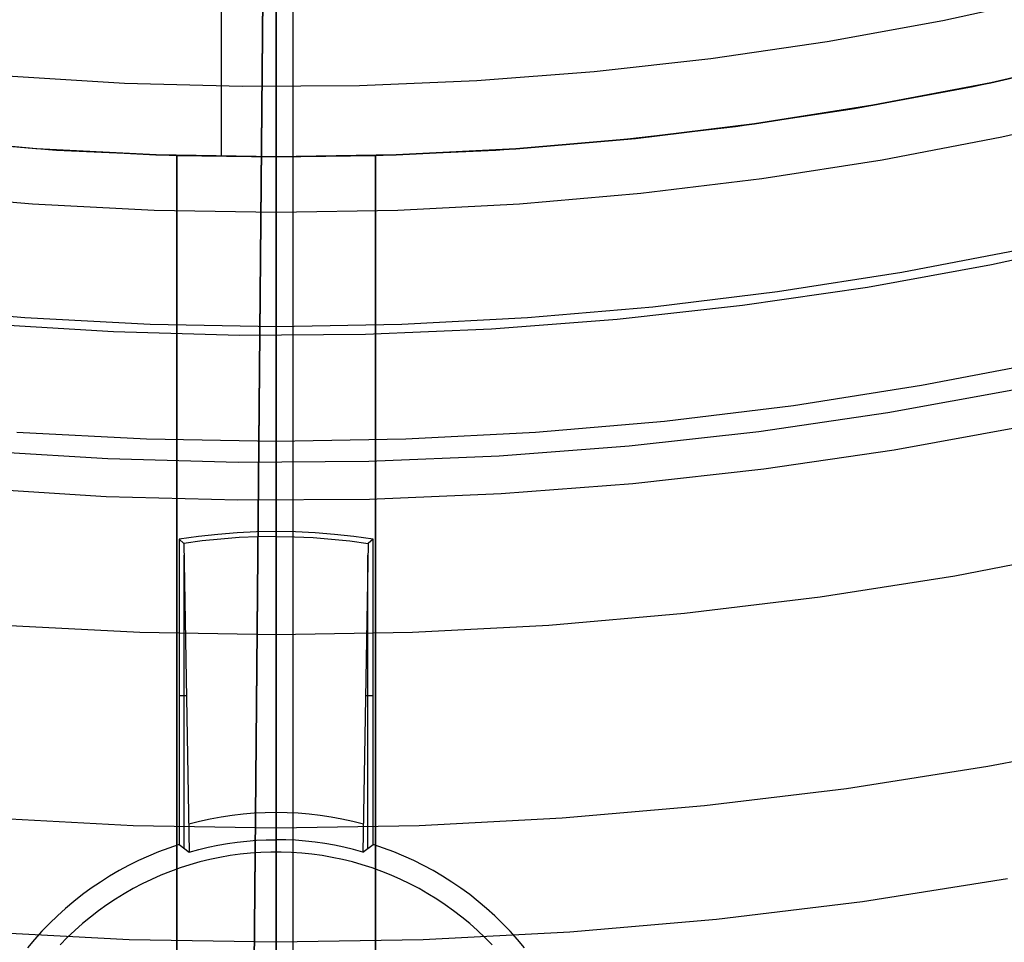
# Model space of a CAD drawing. Header units: millimetres. Extents: x 8929 to 10091, y -2708 to -1691.
# Tile 75 of 196: x 9507 to 9517, y -2101 to -2092. Entities that reach past the tile are written whole.
import ezdxf

# ---------------------------------------------------------------- set-up
doc = ezdxf.new("R2010")
doc.units = ezdxf.units.MM
for name, color, linetype in [('1', 7, 'Continuous'), ('COLOR EXT', 7, 'Continuous'), ('luz', 7, 'Continuous'), ('PLASTICO NEGRO', 7, 'Continuous')]:
    doc.layers.add(name, color=color, linetype=linetype)

msp = doc.modelspace()

# ---------------------------------------------------------------- linework, layer by layer
at = {"layer": '1', "color": 7, "true_color": 0xffffff}
for p, q in [((9510.1469, -2133.9261, 71.7042), (9510.1469, -1982.3154, 71.7042)), ((9510.1469, -2126.1207, 44.6532), (9510.1469, -2078.1204, 44.6532))]:
    msp.add_line(p, q, dxfattribs=at)
at = {"layer": '1', "color": 7, "true_color": 0xf4f4f4}
for p, q in [((9509.9636, -2077.9423, 206.5665), (9509.7416, -2102.9414, 206.5665)), ((9509.7416, -2102.9414, 208.3851), (9509.9636, -2077.9423, 208.3851))]:
    msp.add_line(p, q, dxfattribs=at)
at = {"layer": 'COLOR EXT', "color": 30, "true_color": 0xff8d00}
for p, q in [((9509.4259, -2093.1074, 29.9035), (9509.4259, -2081.4052, 29.9035)), ((9509.976, -2096.8848, 19.5035), (9509.976, -2091.1052, 19.5035)), ((9518.3521, -2092.0947, 29.9035), (9517.1741, -2092.3635, 29.9035)), ((9517.1741, -2092.3635, 25.7535), (9518.3521, -2092.0947, 25.7535)), ((9516.9954, -2092.4006, 21.6035), (9518.1797, -2092.1367, 21.6035)), ((9515.8027, -2092.6233, 21.6035), (9516.9954, -2092.4006, 21.6035)), ((9517.1741, -2092.3635, 29.9035), (9515.9876, -2092.5916, 29.9035)), ((9515.9876, -2092.5916, 25.7535), (9517.1741, -2092.3635, 25.7535)), ((9514.6029, -2092.8045, 21.6035), (9515.8027, -2092.6233, 21.6035)), ((9515.9876, -2092.5916, 29.9035), (9514.7939, -2092.7785, 29.9035)), ((9514.7939, -2092.7785, 25.7535), (9515.9876, -2092.5916, 25.7535)), ((9513.3975, -2092.9441, 21.6035), (9514.6029, -2092.8045, 21.6035)), ((9514.7939, -2092.7785, 29.9035), (9513.5944, -2092.9241, 29.9035)), ((9513.5944, -2092.9241, 25.7535), (9514.7939, -2092.7785, 25.7535)), ((9506.3505, -2092.9234, 25.7535), (9507.5566, -2093.028, 25.7535)), ((9507.5615, -2093.0283, 29.9035), (9506.3578, -2092.9242, 29.9035)), ((9513.5944, -2092.9241, 29.9035), (9512.3907, -2093.0283, 29.9035)), ((9512.3907, -2093.0283, 25.7535), (9513.5944, -2092.9241, 25.7535)), ((9506.5545, -2092.9441, 21.6035), (9507.7639, -2093.0417, 21.6035)), ((9507.5566, -2093.028, 25.7535), (9508.7656, -2093.0908, 25.7535)), ((9508.768, -2093.0908, 29.9035), (9507.5615, -2093.0283, 29.9035)), ((9512.3907, -2093.0283, 29.9035), (9511.1841, -2093.0908, 29.9035)), ((9511.1841, -2093.0908, 25.7535), (9512.3907, -2093.0283, 25.7535)), ((9512.1881, -2093.0417, 21.6035), (9513.3975, -2092.9441, 21.6035)), ((9507.7639, -2093.0417, 21.6035), (9508.976, -2093.0974, 21.6035)), ((9508.7656, -2093.0908, 25.7535), (9509.976, -2093.1117, 25.7535)), ((9509.976, -2093.1117, 29.9035), (9508.768, -2093.0908, 29.9035)), ((9508.976, -2093.0974, 25.6035), (9509.976, -2093.1117, 25.6035)), ((9508.976, -2093.0974, 21.6035), (9508.976, -2093.0974, 25.6035)), ((9508.976, -2131.1139, 21.6035), (9508.976, -2093.0974, 21.6035)), ((9508.976, -2093.0974, 25.6035), (9508.976, -2131.1139, 25.6035)), ((9508.976, -2131.1139, 23.6035), (9508.976, -2093.0974, 23.6035)), ((9511.1841, -2093.0908, 29.9035), (9509.976, -2093.1117, 29.9035)), ((9509.976, -2093.1117, 25.7535), (9511.1841, -2093.0908, 25.7535)), ((9509.976, -2093.1117, 25.6035), (9510.976, -2093.0974, 25.6035)), ((9509.976, -2093.1117, 25.6035), (9509.976, -2093.1117, 29.9035)), ((9509.976, -2131.1207, 25.6035), (9509.976, -2093.1117, 25.6035)), ((9510.976, -2093.0974, 21.6035), (9512.1881, -2093.0417, 21.6035)), ((9510.976, -2093.0974, 25.6035), (9510.976, -2093.0974, 21.6035)), ((9510.976, -2093.0974, 21.6035), (9510.976, -2131.1139, 21.6035)), ((9510.976, -2131.1139, 25.6035), (9510.976, -2093.0974, 25.6035)), ((9510.976, -2093.0974, 23.6035), (9510.976, -2131.1139, 23.6035)), ((9509.7798, -2096.8879, 19.5035), (9509.5839, -2096.8971, 19.5035)), ((9509.976, -2096.8848, 19.5035), (9509.7798, -2096.8879, 19.5035)), ((9510.1722, -2096.8879, 19.5035), (9509.976, -2096.8848, 19.5035)), ((9509.976, -2096.934, 16.6812), (9509.976, -2096.8848, 19.5035)), ((9510.3681, -2096.8971, 19.5035), (9510.1722, -2096.8879, 19.5035)), ((9509.1933, -2096.9342, 19.5035), (9508.9991, -2096.9619, 19.5035)), ((9508.9991, -2096.9619, 19.5035), (9508.9991, -2100.0362, 19.5035)), ((9508.9991, -2096.9619, 19.5035), (9509.0484, -2097.0041, 16.6812)), ((9509.2329, -2096.9789, 16.6812), (9509.0484, -2097.0041, 16.6812)), ((9509.3883, -2096.9126, 19.5035), (9509.1933, -2096.9342, 19.5035)), ((9509.4181, -2096.9593, 16.6812), (9509.2329, -2096.9789, 16.6812)), ((9509.5839, -2096.8971, 19.5035), (9509.3883, -2096.9126, 19.5035)), ((9509.6038, -2096.9453, 16.6812), (9509.4181, -2096.9593, 16.6812)), ((9509.7898, -2096.9368, 16.6812), (9509.6038, -2096.9453, 16.6812)), ((9509.976, -2096.934, 16.6812), (9509.7898, -2096.9368, 16.6812)), ((9509.976, -2099.9873, 13.6279), (9509.976, -2096.934, 16.6812)), ((9509.976, -2096.934, 16.6812), (9510.1622, -2096.9368, 16.6812)), ((9510.1622, -2096.9368, 16.6812), (9510.3482, -2096.9453, 16.6812)), ((9510.3482, -2096.9453, 16.6812), (9510.5339, -2096.9593, 16.6812)), ((9510.5637, -2096.9126, 19.5035), (9510.3681, -2096.8971, 19.5035)), ((9510.5339, -2096.9593, 16.6812), (9510.7191, -2096.9789, 16.6812)), ((9510.7587, -2096.9342, 19.5035), (9510.5637, -2096.9126, 19.5035)), ((9510.7191, -2096.9789, 16.6812), (9510.9037, -2097.0041, 16.6812)), ((9510.9529, -2096.9619, 19.5035), (9510.7587, -2096.9342, 19.5035)), ((9510.9529, -2096.9619, 19.5035), (9510.9037, -2097.0041, 16.6812)), ((9510.9529, -2100.0362, 19.5035), (9510.9529, -2096.9619, 19.5035)), ((9509.0484, -2097.0041, 16.6812), (9509.1016, -2100.1122, 13.6279)), ((9510.9037, -2097.0041, 16.6812), (9510.8504, -2100.1122, 13.6279)), ((9509.0504, -2100.074, 16.5657), (9509.0504, -2097.1206, 16.5657)), ((9510.9016, -2100.074, 16.5657), (9510.9016, -2097.1206, 16.5657)), ((9509.0748, -2098.537, 15.1649), (9508.9991, -2098.537, 19.5035)), ((9510.9529, -2098.537, 19.5035), (9510.8772, -2098.537, 15.1649)), ((9509.4227, -2099.7593, 13.9013), (9509.3134, -2099.7792, 13.9013)), ((9509.5327, -2099.743, 13.9013), (9509.4227, -2099.7593, 13.9013)), ((9509.6431, -2099.7303, 13.9013), (9509.5327, -2099.743, 13.9013)), ((9509.7539, -2099.7212, 13.9013), (9509.6431, -2099.7303, 13.9013)), ((9509.8649, -2099.7157, 13.9013), (9509.7539, -2099.7212, 13.9013)), ((9509.976, -2099.7139, 13.9013), (9509.8649, -2099.7157, 13.9013)), ((9510.0871, -2099.7157, 13.9013), (9509.976, -2099.7139, 13.9013)), ((9510.1982, -2099.7212, 13.9013), (9510.0871, -2099.7157, 13.9013)), ((9510.3089, -2099.7303, 13.9013), (9510.1982, -2099.7212, 13.9013)), ((9510.4193, -2099.743, 13.9013), (9510.3089, -2099.7303, 13.9013)), ((9510.5293, -2099.7593, 13.9013), (9510.4193, -2099.743, 13.9013)), ((9510.6386, -2099.7792, 13.9013), (9510.5293, -2099.7593, 13.9013)), ((9509.2047, -2099.8026, 13.9013), (9509.0969, -2099.8296, 13.9013)), ((9509.3134, -2099.7792, 13.9013), (9509.2047, -2099.8026, 13.9013)), ((9510.7473, -2099.8026, 13.9013), (9510.6386, -2099.7792, 13.9013)), ((9510.8551, -2099.8296, 13.9013), (9510.7473, -2099.8026, 13.9013)), ((9508.9991, -2100.0362, 19.5035), (9508.8947, -2100.0713, 19.5035)), ((9508.9991, -2100.0362, 19.5035), (9509.1016, -2100.1122, 13.6279)), ((9509.1966, -2100.0861, 13.6279), (9509.2923, -2100.0631, 13.6279)), ((9509.2923, -2100.0631, 13.6279), (9509.3887, -2100.043, 13.6279)), ((9509.3887, -2100.043, 13.6279), (9509.4857, -2100.026, 13.6279)), ((9509.4857, -2100.026, 13.6279), (9509.5832, -2100.0121, 13.6279)), ((9509.5832, -2100.0121, 13.6279), (9509.681, -2100.0013, 13.6279)), ((9509.681, -2100.0013, 13.6279), (9509.7792, -2099.9935, 13.6279)), ((9509.7792, -2099.9935, 13.6279), (9509.8776, -2099.9889, 13.6279)), ((9509.8776, -2099.9889, 13.6279), (9509.976, -2099.9873, 13.6279)), ((9510.0745, -2099.9889, 13.6279), (9509.976, -2099.9873, 13.6279)), ((9509.976, -2100.1117, 6.5035), (9509.976, -2099.9873, 13.6279)), ((9510.1728, -2099.9935, 13.6279), (9510.0745, -2099.9889, 13.6279)), ((9510.271, -2100.0013, 13.6279), (9510.1728, -2099.9935, 13.6279)), ((9510.3688, -2100.0121, 13.6279), (9510.271, -2100.0013, 13.6279)), ((9510.4663, -2100.026, 13.6279), (9510.3688, -2100.0121, 13.6279)), ((9510.5633, -2100.043, 13.6279), (9510.4663, -2100.026, 13.6279)), ((9510.6597, -2100.0631, 13.6279), (9510.5633, -2100.043, 13.6279)), ((9510.7554, -2100.0861, 13.6279), (9510.6597, -2100.0631, 13.6279)), ((9510.8504, -2100.1122, 13.6279), (9510.9529, -2100.0362, 19.5035)), ((9511.0573, -2100.0713, 19.5035), (9510.9529, -2100.0362, 19.5035)), ((9508.6898, -2100.1522, 19.5035), (9508.5896, -2100.1978, 19.5035)), ((9508.7916, -2100.11, 19.5035), (9508.6898, -2100.1522, 19.5035)), ((9508.8947, -2100.0713, 19.5035), (9508.7916, -2100.11, 19.5035)), ((9509.1016, -2100.1122, 13.6279), (9509.1966, -2100.0861, 13.6279)), ((9509.4098, -2100.1656, 6.5035), (9509.3084, -2100.1869, 6.5035)), ((9509.5118, -2100.1478, 6.5035), (9509.4098, -2100.1656, 6.5035)), ((9509.6144, -2100.1336, 6.5035), (9509.5118, -2100.1478, 6.5035)), ((9509.7174, -2100.1229, 6.5035), (9509.6144, -2100.1336, 6.5035)), ((9509.8207, -2100.1157, 6.5035), (9509.7174, -2100.1229, 6.5035)), ((9509.9242, -2100.1121, 6.5035), (9509.8207, -2100.1157, 6.5035)), ((9510.0278, -2100.1121, 6.5035), (9509.9242, -2100.1121, 6.5035)), ((9509.976, -2101.5617, 6.5035), (9509.976, -2100.1117, 6.5035)), ((9510.1313, -2100.1157, 6.5035), (9510.0278, -2100.1121, 6.5035)), ((9510.2346, -2100.1229, 6.5035), (9510.1313, -2100.1157, 6.5035)), ((9510.3376, -2100.1336, 6.5035), (9510.2346, -2100.1229, 6.5035)), ((9510.4402, -2100.1478, 6.5035), (9510.3376, -2100.1336, 6.5035)), ((9510.5422, -2100.1656, 6.5035), (9510.4402, -2100.1478, 6.5035)), ((9510.6436, -2100.1869, 6.5035), (9510.5422, -2100.1656, 6.5035)), ((9510.8504, -2100.1122, 13.6279), (9510.7554, -2100.0861, 13.6279)), ((9511.1604, -2100.11, 19.5035), (9511.0573, -2100.0713, 19.5035)), ((9511.2622, -2100.1522, 19.5035), (9511.1604, -2100.11, 19.5035)), ((9511.3624, -2100.1978, 19.5035), (9511.2622, -2100.1522, 19.5035)), ((9508.491, -2100.2468, 19.5035), (9508.3941, -2100.2991, 19.5035)), ((9508.5896, -2100.1978, 19.5035), (9508.491, -2100.2468, 19.5035)), ((9509.1082, -2100.2399, 6.5035), (9509.0096, -2100.2716, 6.5035)), ((9509.2079, -2100.2117, 6.5035), (9509.1082, -2100.2399, 6.5035)), ((9509.3084, -2100.1869, 6.5035), (9509.2079, -2100.2117, 6.5035)), ((9510.7441, -2100.2117, 6.5035), (9510.6436, -2100.1869, 6.5035)), ((9510.8438, -2100.2399, 6.5035), (9510.7441, -2100.2117, 6.5035)), ((9510.9424, -2100.2716, 6.5035), (9510.8438, -2100.2399, 6.5035)), ((9511.461, -2100.2468, 19.5035), (9511.3624, -2100.1978, 19.5035)), ((9511.5579, -2100.2991, 19.5035), (9511.461, -2100.2468, 19.5035)), ((9508.299, -2100.3548, 19.5035), (9508.2059, -2100.4136, 19.5035)), ((9508.3941, -2100.2991, 19.5035), (9508.299, -2100.3548, 19.5035)), ((9508.816, -2100.345, 6.5035), (9508.7212, -2100.3867, 6.5035)), ((9508.9122, -2100.3066, 6.5035), (9508.816, -2100.345, 6.5035)), ((9509.0096, -2100.2716, 6.5035), (9508.9122, -2100.3066, 6.5035)), ((9511.0398, -2100.3066, 6.5035), (9510.9424, -2100.2716, 6.5035)), ((9511.136, -2100.345, 6.5035), (9511.0398, -2100.3066, 6.5035)), ((9511.2308, -2100.3867, 6.5035), (9511.136, -2100.345, 6.5035)), ((9511.653, -2100.3548, 19.5035), (9511.5579, -2100.2991, 19.5035)), ((9511.7461, -2100.4136, 19.5035), (9511.653, -2100.3548, 19.5035)), ((9508.2059, -2100.4136, 19.5035), (9508.1149, -2100.4756, 19.5035)), ((9508.6279, -2100.4317, 6.5035), (9508.5362, -2100.4798, 6.5035)), ((9508.7212, -2100.3867, 6.5035), (9508.6279, -2100.4317, 6.5035)), ((9511.3241, -2100.4317, 6.5035), (9511.2308, -2100.3867, 6.5035)), ((9511.4158, -2100.4798, 6.5035), (9511.3241, -2100.4317, 6.5035)), ((9511.8371, -2100.4756, 19.5035), (9511.7461, -2100.4136, 19.5035)), ((9508.026, -2100.5406, 19.5035), (9507.9394, -2100.6086, 19.5035)), ((9508.1149, -2100.4756, 19.5035), (9508.026, -2100.5406, 19.5035)), ((9508.4462, -2100.5311, 6.5035), (9508.358, -2100.5854, 6.5035)), ((9508.5362, -2100.4798, 6.5035), (9508.4462, -2100.5311, 6.5035)), ((9511.5058, -2100.5311, 6.5035), (9511.4158, -2100.4798, 6.5035)), ((9511.594, -2100.5854, 6.5035), (9511.5058, -2100.5311, 6.5035)), ((9511.926, -2100.5406, 19.5035), (9511.8371, -2100.4756, 19.5035)), ((9512.0126, -2100.6086, 19.5035), (9511.926, -2100.5406, 19.5035)), ((9507.9394, -2100.6086, 19.5035), (9507.8552, -2100.6796, 19.5035)), ((9508.2718, -2100.6427, 6.5035), (9508.1876, -2100.703, 6.5035)), ((9508.358, -2100.5854, 6.5035), (9508.2718, -2100.6427, 6.5035)), ((9511.6802, -2100.6427, 6.5035), (9511.594, -2100.5854, 6.5035)), ((9511.7644, -2100.703, 6.5035), (9511.6802, -2100.6427, 6.5035)), ((9512.0968, -2100.6796, 19.5035), (9512.0126, -2100.6086, 19.5035)), ((9507.7734, -2100.7534, 19.5035), (9507.6942, -2100.8299, 19.5035)), ((9507.8552, -2100.6796, 19.5035), (9507.7734, -2100.7534, 19.5035)), ((9508.1876, -2100.703, 6.5035), (9508.1055, -2100.7662, 6.5035)), ((9511.8465, -2100.7662, 6.5035), (9511.7644, -2100.703, 6.5035)), ((9512.1786, -2100.7534, 19.5035), (9512.0968, -2100.6796, 19.5035)), ((9512.2578, -2100.8299, 19.5035), (9512.1786, -2100.7534, 19.5035)), ((9507.6942, -2100.8299, 19.5035), (9507.6177, -2100.9091, 19.5035)), ((9508.0257, -2100.8322, 6.5035), (9507.9482, -2100.9008, 6.5035)), ((9508.1055, -2100.7662, 6.5035), (9508.0257, -2100.8322, 6.5035)), ((9511.9263, -2100.8322, 6.5035), (9511.8465, -2100.7662, 6.5035)), ((9512.0038, -2100.9008, 6.5035), (9511.9263, -2100.8322, 6.5035)), ((9512.3343, -2100.9091, 19.5035), (9512.2578, -2100.8299, 19.5035)), ((9507.6177, -2100.9091, 19.5035), (9507.5439, -2100.9909, 19.5035)), ((9507.9482, -2100.9008, 6.5035), (9507.8731, -2100.9721, 6.5035)), ((9512.0789, -2100.9721, 6.5035), (9512.0038, -2100.9008, 6.5035)), ((9512.4081, -2100.9909, 19.5035), (9512.3343, -2100.9091, 19.5035)), ((9507.5439, -2100.9909, 19.5035), (9507.473, -2101.0751, 19.5035)), ((9507.8731, -2100.9721, 6.5035), (9507.8005, -2101.046, 6.5035)), ((9512.1515, -2101.046, 6.5035), (9512.0789, -2100.9721, 6.5035)), ((9512.4791, -2101.0751, 19.5035), (9512.4081, -2100.9909, 19.5035))]:
    msp.add_line(p, q, dxfattribs=at)
at = {"layer": 'luz', "color": 7, "true_color": 0xffffff}
for p, q in [((9509.976, -2090.7018, -15.7177), (9509.976, -2097.1324, -16.9546)), ((9509.976, -2091.7207, -21.2649), (9509.976, -2091.7652, -21.3315)), ((9509.976, -2091.7652, -21.3315), (9509.976, -2091.8119, -21.3964)), ((9509.976, -2091.8119, -21.3964), (9509.976, -2091.8608, -21.4598)), ((9509.976, -2091.8608, -21.4598), (9509.976, -2091.9118, -21.5213)), ((9509.976, -2091.9118, -21.5213), (9509.976, -2091.965, -21.5811)), ((9509.976, -2091.965, -21.5811), (9509.976, -2092.0202, -21.639)), ((9509.976, -2092.0202, -21.639), (9509.976, -2092.0774, -21.695)), ((9509.976, -2092.0774, -21.695), (9509.976, -2092.1364, -21.749)), ((9509.976, -2092.1364, -21.749), (9509.976, -2092.1973, -21.8008)), ((9509.976, -2092.1973, -21.8008), (9509.976, -2092.26, -21.8506)), ((9509.976, -2092.26, -21.8506), (9509.976, -2092.3243, -21.8982)), ((9509.976, -2092.3243, -21.8982), (9509.976, -2092.3903, -21.9435)), ((9509.976, -2092.3903, -21.9435), (9509.976, -2092.4577, -21.9865)), ((9509.976, -2092.4577, -21.9865), (9509.976, -2092.5266, -22.0271)), ((9509.976, -2092.5266, -22.0271), (9509.976, -2092.5969, -22.0653)), ((9509.976, -2092.5969, -22.0653), (9509.976, -2092.6685, -22.1011)), ((9509.976, -2092.6685, -22.1011), (9509.976, -2092.7412, -22.1344)), ((9517.2866, -2092.908, -22.328), (9518.483, -2092.6349, -22.328)), ((9509.976, -2092.7412, -22.1344), (9509.976, -2092.8151, -22.1652)), ((9509.976, -2092.8151, -22.1652), (9509.976, -2092.8899, -22.1933)), ((9509.976, -2092.8899, -22.1933), (9509.976, -2092.9657, -22.2189)), ((9516.0815, -2093.1396, -22.328), (9517.2866, -2092.908, -22.328)), ((9509.976, -2092.9657, -22.2189), (9509.976, -2093.0424, -22.2419)), ((9509.976, -2093.0424, -22.2419), (9509.976, -2093.1198, -22.2622)), ((9509.976, -2093.1198, -22.2622), (9509.976, -2093.1978, -22.2797)), ((9509.976, -2093.1978, -22.2797), (9509.976, -2093.2764, -22.2946)), ((9514.8692, -2093.3295, -22.328), (9516.0815, -2093.1396, -22.328)), ((9509.976, -2093.2764, -22.2946), (9509.976, -2093.3555, -22.3068)), ((9509.976, -2093.3555, -22.3068), (9509.976, -2093.4349, -22.3162)), ((9513.651, -2093.4774, -22.328), (9514.8692, -2093.3295, -22.328)), ((9506.301, -2093.4774, -22.328), (9507.5236, -2093.5832, -22.328)), ((9509.976, -2093.4349, -22.3162), (9509.976, -2093.5147, -22.3229)), ((9509.976, -2093.5147, -22.3229), (9509.976, -2093.5946, -22.3268)), ((9512.4284, -2093.5832, -22.328), (9513.651, -2093.4774, -22.328)), ((9507.5236, -2093.5832, -22.328), (9508.7491, -2093.6467, -22.328)), ((9509.976, -2093.5946, -22.3268), (9509.976, -2093.6746, -22.328)), ((9511.203, -2093.6467, -22.328), (9512.4284, -2093.5832, -22.328)), ((9508.7491, -2093.6467, -22.328), (9509.976, -2093.6679, -22.328)), ((9509.976, -2093.6679, -22.328), (9511.203, -2093.6467, -22.328)), ((9509.976, -2093.6746, -22.328), (9509.976, -2093.7546, -22.3264)), ((9509.976, -2093.7546, -22.3264), (9509.976, -2093.8344, -22.322)), ((9509.976, -2093.8344, -22.322), (9509.976, -2093.9141, -22.3148)), ((9509.976, -2093.9141, -22.3148), (9509.976, -2093.9935, -22.305)), ((9509.976, -2093.9935, -22.305), (9509.976, -2094.0725, -22.2923)), ((9509.976, -2094.0725, -22.2923), (9509.976, -2094.151, -22.277)), ((9517.5237, -2094.0362, -22.0204), (9516.2796, -2094.2753, -22.0204)), ((9509.976, -2094.151, -22.277), (9509.976, -2094.229, -22.2589)), ((9509.976, -2094.229, -22.2589), (9509.976, -2094.3062, -22.2382)), ((9509.976, -2094.3062, -22.2382), (9509.976, -2094.3828, -22.2148)), ((9516.2796, -2094.2753, -22.0204), (9515.0279, -2094.4714, -22.0204)), ((9509.976, -2094.3828, -22.2148), (9509.976, -2094.4584, -22.1888)), ((9509.976, -2094.4584, -22.1888), (9509.976, -2094.5331, -22.1602)), ((9515.0279, -2094.4714, -22.0204), (9513.7702, -2094.6241, -22.0204)), ((9509.976, -2094.5331, -22.1602), (9509.976, -2094.6068, -22.129)), ((9509.976, -2094.6068, -22.129), (9509.976, -2094.6794, -22.0953)), ((9507.444, -2094.7333, -22.0204), (9506.1818, -2094.6241, -22.0204)), ((9509.976, -2094.6794, -22.0953), (9509.976, -2094.7507, -22.0591)), ((9513.7702, -2094.6241, -22.0204), (9512.508, -2094.7333, -22.0204)), ((9508.7093, -2094.7989, -22.0204), (9507.444, -2094.7333, -22.0204)), ((9509.976, -2094.8207, -22.0204), (9508.7093, -2094.7989, -22.0204)), ((9509.976, -2094.7507, -22.0591), (9509.976, -2094.8207, -22.0204)), ((9511.2427, -2094.7989, -22.0204), (9509.976, -2094.8207, -22.0204)), ((9512.508, -2094.7333, -22.0204), (9511.2427, -2094.7989, -22.0204)), ((9509.976, -2094.8908, -21.9818), (9509.976, -2094.8207, -22.0204)), ((9509.976, -2094.9621, -21.9456), (9509.976, -2094.8908, -21.9818)), ((9509.976, -2095.0347, -21.9119), (9509.976, -2094.9621, -21.9456)), ((9509.976, -2095.1084, -21.8807), (9509.976, -2095.0347, -21.9119)), ((9509.976, -2095.1831, -21.8521), (9509.976, -2095.1084, -21.8807)), ((9509.976, -2095.2587, -21.8261), (9509.976, -2095.1831, -21.8521)), ((9516.4776, -2095.4111, -21.7129), (9517.7608, -2095.1645, -21.7129)), ((9509.976, -2095.3352, -21.8027), (9509.976, -2095.2587, -21.8261)), ((9509.976, -2095.4125, -21.7819), (9509.976, -2095.3352, -21.8027)), ((9509.976, -2095.4905, -21.7639), (9509.976, -2095.4125, -21.7819)), ((9509.976, -2095.569, -21.7485), (9509.976, -2095.4905, -21.7639)), ((9515.1866, -2095.6133, -21.7129), (9516.4776, -2095.4111, -21.7129)), ((9509.976, -2095.648, -21.7359), (9509.976, -2095.569, -21.7485)), ((9509.976, -2095.7274, -21.726), (9509.976, -2095.648, -21.7359)), ((9513.8894, -2095.7708, -21.7129), (9515.1866, -2095.6133, -21.7129)), ((9509.976, -2095.8071, -21.7189), (9509.976, -2095.7274, -21.726)), ((9512.5875, -2095.8834, -21.7129), (9513.8894, -2095.7708, -21.7129)), ((9507.3645, -2095.8834, -21.7129), (9508.6695, -2095.9511, -21.7129)), ((9509.976, -2095.8869, -21.7145), (9509.976, -2095.8071, -21.7189)), ((9509.976, -2095.9669, -21.7129), (9509.976, -2095.8869, -21.7145)), ((9511.2825, -2095.9511, -21.7129), (9512.5875, -2095.8834, -21.7129)), ((9508.6695, -2095.9511, -21.7129), (9509.976, -2095.9736, -21.7129)), ((9509.976, -2095.9736, -21.7129), (9511.2825, -2095.9511, -21.7129)), ((9509.976, -2096.0469, -21.7141), (9509.976, -2095.9669, -21.7129)), ((9509.976, -2096.1268, -21.718), (9509.976, -2096.0469, -21.7141)), ((9509.976, -2096.2065, -21.7246), (9509.976, -2096.1268, -21.718)), ((9509.976, -2096.286, -21.7341), (9509.976, -2096.2065, -21.7246)), ((9509.976, -2096.3651, -21.7462), (9509.976, -2096.286, -21.7341)), ((9509.976, -2096.4437, -21.7611), (9509.976, -2096.3651, -21.7462)), ((9509.976, -2096.5217, -21.7787), (9509.976, -2096.4437, -21.7611)), ((9509.976, -2096.5991, -21.799), (9509.976, -2096.5217, -21.7787)), ((9509.976, -2096.6757, -21.8219), (9509.976, -2096.5991, -21.799)), ((9509.976, -2096.7516, -21.8475), (9509.976, -2096.6757, -21.8219)), ((9509.976, -2096.8264, -21.8757), (9509.976, -2096.7516, -21.8475)), ((9509.976, -2096.9003, -21.9065), (9509.976, -2096.8264, -21.8757)), ((9509.976, -2096.973, -21.9398), (9509.976, -2096.9003, -21.9065)), ((9509.976, -2097.0446, -21.9755), (9509.976, -2096.973, -21.9398)), ((9509.976, -2097.1149, -22.0138), (9509.976, -2097.0446, -21.9755)), ((9516.812, -2097.3293, -22.7759), (9518.1613, -2097.07, -22.7759)), ((9509.976, -2097.1838, -22.0544), (9509.976, -2097.1149, -22.0138)), ((9509.976, -2097.1324, -16.9546), (9509.976, -2103.5164, -18.4128)), ((9509.976, -2097.2512, -22.0974), (9509.976, -2097.1838, -22.0544)), ((9509.976, -2097.3172, -22.1427), (9509.976, -2097.2512, -22.0974)), ((9509.976, -2097.3815, -22.1903), (9509.976, -2097.3172, -22.1427)), ((9509.976, -2097.4442, -22.24), (9509.976, -2097.3815, -22.1903)), ((9515.4546, -2097.5419, -22.7759), (9516.812, -2097.3293, -22.7759)), ((9509.976, -2097.5051, -22.2919), (9509.976, -2097.4442, -22.24)), ((9509.976, -2097.5641, -22.3459), (9509.976, -2097.5051, -22.2919)), ((9509.976, -2097.6213, -22.4018), (9509.976, -2097.5641, -22.3459)), ((9514.0907, -2097.7075, -22.7759), (9515.4546, -2097.5419, -22.7759)), ((9509.976, -2097.6765, -22.4597), (9509.976, -2097.6213, -22.4018)), ((9509.976, -2097.7297, -22.5195), (9509.976, -2097.6765, -22.4597)), ((9509.976, -2097.7807, -22.5811), (9509.976, -2097.7297, -22.5195)), ((9509.976, -2097.8296, -22.6444), (9509.976, -2097.7807, -22.5811)), ((9512.7219, -2097.8259, -22.7759), (9514.0907, -2097.7075, -22.7759)), ((9507.2302, -2097.8259, -22.7759), (9508.6023, -2097.897, -22.7759)), ((9509.976, -2097.8763, -22.7094), (9509.976, -2097.8296, -22.6444)), ((9509.976, -2097.9207, -22.7759), (9509.976, -2097.8763, -22.7094)), ((9511.3497, -2097.897, -22.7759), (9512.7219, -2097.8259, -22.7759)), ((9508.6023, -2097.897, -22.7759), (9509.976, -2097.9207, -22.7759)), ((9509.976, -2097.9207, -22.7759), (9511.3497, -2097.897, -22.7759)), ((9509.976, -2097.9207, -22.7759), (9509.976, -2097.9652, -22.8425)), ((9509.976, -2097.9652, -22.8425), (9509.976, -2098.0119, -22.9074)), ((9509.976, -2098.0119, -22.9074), (9509.976, -2098.0608, -22.9708)), ((9509.976, -2098.0608, -22.9708), (9509.976, -2098.1118, -23.0323)), ((9509.976, -2098.1118, -23.0323), (9509.976, -2098.165, -23.0921)), ((9509.976, -2098.165, -23.0921), (9509.976, -2098.2202, -23.15)), ((9509.976, -2098.2202, -23.15), (9509.976, -2098.2774, -23.206)), ((9509.976, -2098.2774, -23.206), (9509.976, -2098.3364, -23.26)), ((9509.976, -2098.3364, -23.26), (9509.976, -2098.3973, -23.3118)), ((9509.976, -2098.3973, -23.3118), (9509.976, -2098.46, -23.3616)), ((9509.976, -2098.46, -23.3616), (9509.976, -2098.5243, -23.4091)), ((9509.976, -2098.5243, -23.4091), (9509.976, -2098.5903, -23.4545)), ((9509.976, -2098.5903, -23.4545), (9509.976, -2098.6577, -23.4975)), ((9509.976, -2098.6577, -23.4975), (9509.976, -2098.7266, -23.5381)), ((9509.976, -2098.7266, -23.5381), (9509.976, -2098.7969, -23.5763)), ((9509.976, -2098.7969, -23.5763), (9509.976, -2098.8685, -23.6121)), ((9509.976, -2098.8685, -23.6121), (9509.976, -2098.9412, -23.6454)), ((9509.976, -2098.9412, -23.6454), (9509.976, -2099.0151, -23.6762)), ((9517.1464, -2099.2475, -23.839), (9518.5617, -2098.9754, -23.839)), ((9509.976, -2099.0151, -23.6762), (9509.976, -2099.0899, -23.7043)), ((9509.976, -2099.0899, -23.7043), (9509.976, -2099.1657, -23.7299)), ((9509.976, -2099.1657, -23.7299), (9509.976, -2099.2424, -23.7529)), ((9509.976, -2099.2424, -23.7529), (9509.976, -2099.3198, -23.7732)), ((9515.7226, -2099.4704, -23.839), (9517.1464, -2099.2475, -23.839)), ((9509.976, -2099.3198, -23.7732), (9509.976, -2099.3978, -23.7907)), ((9509.976, -2099.3978, -23.7907), (9509.976, -2099.4764, -23.8056)), ((9514.292, -2099.6442, -23.839), (9515.7226, -2099.4704, -23.839)), ((9509.976, -2099.4764, -23.8056), (9509.976, -2099.5555, -23.8178)), ((9509.976, -2099.5555, -23.8178), (9509.976, -2099.6349, -23.8272)), ((9509.976, -2099.6349, -23.8272), (9509.976, -2099.7147, -23.8339)), ((9512.8562, -2099.7684, -23.839), (9514.292, -2099.6442, -23.839)), ((9507.0958, -2099.7684, -23.839), (9508.5351, -2099.843, -23.839)), ((9509.976, -2099.7147, -23.8339), (9509.976, -2099.7946, -23.8378)), ((9511.417, -2099.843, -23.839), (9512.8562, -2099.7684, -23.839)), ((9508.5351, -2099.843, -23.839), (9509.976, -2099.8679, -23.839)), ((9509.976, -2099.7946, -23.8378), (9509.976, -2099.8746, -23.839)), ((9509.976, -2099.8679, -23.839), (9511.417, -2099.843, -23.839)), ((9509.976, -2099.8746, -23.839), (9509.976, -2099.9546, -23.8373)), ((9509.976, -2099.9546, -23.8373), (9509.976, -2100.0344, -23.833)), ((9509.976, -2100.0344, -23.833), (9509.976, -2100.1141, -23.8258)), ((9509.976, -2100.1141, -23.8258), (9509.976, -2100.1935, -23.8159)), ((9509.976, -2100.1935, -23.8159), (9509.976, -2100.2725, -23.8033)), ((9509.976, -2100.2725, -23.8033), (9509.976, -2100.351, -23.788)), ((9509.976, -2100.351, -23.788), (9509.976, -2100.429, -23.7699)), ((9509.976, -2100.429, -23.7699), (9509.976, -2100.5062, -23.7492)), ((9517.3445, -2100.3832, -23.5314), (9515.8813, -2100.6124, -23.5314)), ((9509.976, -2100.5062, -23.7492), (9509.976, -2100.5828, -23.7258)), ((9509.976, -2100.5828, -23.7258), (9509.976, -2100.6584, -23.6998)), ((9509.976, -2100.6584, -23.6998), (9509.976, -2100.7331, -23.6712)), ((9515.8813, -2100.6124, -23.5314), (9514.4112, -2100.7909, -23.5314)), ((9509.976, -2100.7331, -23.6712), (9509.976, -2100.8068, -23.64)), ((9509.976, -2100.8068, -23.64), (9509.976, -2100.8794, -23.6063)), ((9514.4112, -2100.7909, -23.5314), (9512.9357, -2100.9185, -23.5314)), ((9508.4953, -2100.9952, -23.5314), (9507.0163, -2100.9185, -23.5314)), ((9509.976, -2100.8794, -23.6063), (9509.976, -2100.9507, -23.5701)), ((9509.976, -2100.9507, -23.5701), (9509.976, -2101.0207, -23.5314)), ((9512.9357, -2100.9185, -23.5314), (9511.4567, -2100.9952, -23.5314)), ((9509.976, -2101.0207, -23.5314), (9508.4953, -2100.9952, -23.5314)), ((9511.4567, -2100.9952, -23.5314), (9509.976, -2101.0207, -23.5314))]:
    msp.add_line(p, q, dxfattribs=at)
at = {"layer": 'PLASTICO NEGRO', "color": 254, "true_color": 0xcad1ee}
for p, q in [((9516.69, -2091.7376, 30.535), (9517.8463, -2091.4858, 30.535)), ((9515.5257, -2091.9493, 30.535), (9516.69, -2091.7376, 30.535)), ((9514.3547, -2092.1207, 30.535), (9515.5257, -2091.9493, 30.535)), ((9513.1786, -2092.2515, 30.535), (9514.3547, -2092.1207, 30.535)), ((9507.2687, -2092.2944, 30.535), (9508.4499, -2092.3675, 30.535)), ((9511.9986, -2092.3417, 30.535), (9513.1786, -2092.2515, 30.535)), ((9508.4499, -2092.3675, 30.535), (9509.6328, -2092.3997, 30.535)), ((9509.6328, -2092.3997, 30.535), (9510.8162, -2092.3912, 30.535)), ((9510.8162, -2092.3912, 30.535), (9511.9986, -2092.3417, 30.535)), ((9518.4223, -2093.9276, 34.772), (9517.1814, -2094.1978, 34.772)), ((9517.1814, -2094.1978, 34.772), (9515.9318, -2094.425, 34.772)), ((9515.9318, -2094.425, 34.772), (9514.6752, -2094.609, 34.772)), ((9514.6752, -2094.609, 34.772), (9513.413, -2094.7494, 34.772)), ((9508.3382, -2094.8739, 34.772), (9507.0706, -2094.7954, 34.772)), ((9513.413, -2094.7494, 34.772), (9512.1466, -2094.8462, 34.772)), ((9509.6077, -2094.9085, 34.772), (9508.3382, -2094.8739, 34.772)), ((9510.8777, -2094.8993, 34.772), (9509.6077, -2094.9085, 34.772)), ((9512.1466, -2094.8462, 34.772), (9510.8777, -2094.8993, 34.772)), ((9517.4322, -2095.4538, 33.9035), (9516.1392, -2095.6889, 33.9035)), ((9516.1392, -2095.6889, 33.9035), (9514.8388, -2095.8792, 33.9035)), ((9514.8388, -2095.8792, 33.9035), (9513.5326, -2096.0246, 33.9035)), ((9517.5067, -2095.8266, 35.4035), (9516.2007, -2096.064, 35.4035)), ((9508.2812, -2096.1533, 33.9035), (9506.9694, -2096.0721, 33.9035)), ((9513.5326, -2096.0246, 33.9035), (9512.2222, -2096.1247, 33.9035)), ((9516.2007, -2096.064, 35.4035), (9514.8873, -2096.2563, 35.4035)), ((9509.5949, -2096.1891, 33.9035), (9508.2812, -2096.1533, 33.9035)), ((9510.9091, -2096.1796, 33.9035), (9509.5949, -2096.1891, 33.9035)), ((9512.2222, -2096.1247, 33.9035), (9510.9091, -2096.1796, 33.9035)), ((9514.8873, -2096.2563, 35.4035), (9513.5681, -2096.4031, 35.4035)), ((9508.2642, -2096.5331, 35.4035), (9506.9394, -2096.4512, 35.4035)), ((9513.5681, -2096.4031, 35.4035), (9512.2446, -2096.5043, 35.4035)), ((9509.5911, -2096.5693, 35.4035), (9508.2642, -2096.5331, 35.4035)), ((9510.9184, -2096.5597, 35.4035), (9509.5911, -2096.5693, 35.4035)), ((9512.2446, -2096.5043, 35.4035), (9510.9184, -2096.5597, 35.4035))]:
    msp.add_line(p, q, dxfattribs=at)

doc.saveas('drawing.dxf')
